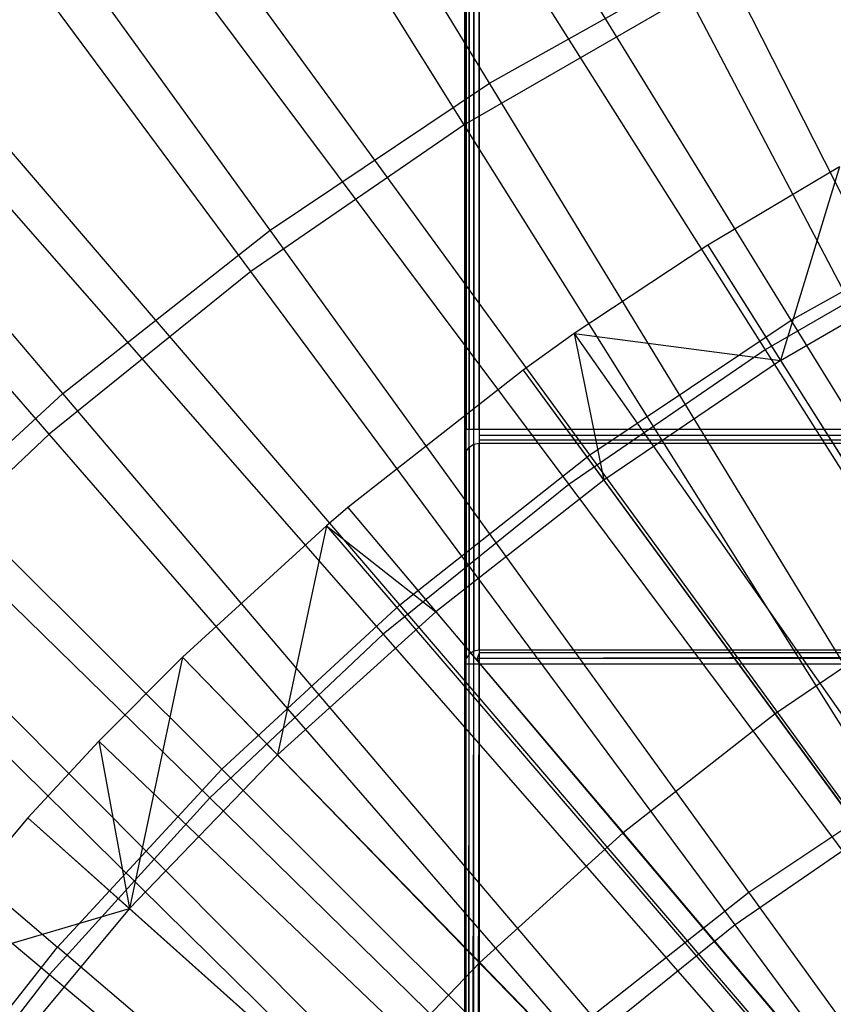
# Model space of a CAD drawing. Extents: x 0.05 to 6.09, y -3 to 3.03.
# Tile 73 of 124: x 2.43 to 2.66, y 0.55 to 0.83. Entities that reach past the tile are written whole.
import ezdxf

# ---------------------------------------------------------------- set-up
doc = ezdxf.new("R2010")
doc.units = 0
doc.header["$MEASUREMENT"] = 0
doc.layers.get('0').update_dxf_attribs({"color": 13, "linetype": 'CONTINUOUS'})

# ---------------------------------------------------------------- blocks, each defined once
blk = doc.blocks.new('PROFILE_SNOW_BALL_PLAFON_P')
at = {"color": 0}
for p, q in [((2.55673, -0.09924, 7.54732), (2.55673, 1.35909, 7.54732)), ((2.55673, 1.35909, 6.64325), (2.55673, 0.7116, 6.64325)), ((2.55673, -0.09924, 7.54732), (2.55673, 1.35909, 7.54732)), ((2.55673, 1.35909, 6.64325), (2.55673, 0.7116, 6.64325)), ((2.55702, -0.09924, 7.54882), (2.55702, 1.35909, 7.54882)), ((2.55702, -0.09924, 7.54882), (2.55702, 1.35909, 7.54882)), ((2.55702, 1.35909, 6.64174), (2.55702, 0.7116, 6.64174)), ((2.55702, 1.35909, 6.64174), (2.55702, 0.7116, 6.64174)), ((2.55788, -0.09924, 7.5501), (2.55788, 1.35909, 7.5501)), ((2.55788, -0.09924, 7.5501), (2.55788, 1.35909, 7.5501)), ((2.55788, 1.35909, 6.64046), (2.55788, 0.7116, 6.64046)), ((2.55788, 1.35909, 6.64046), (2.55788, 0.7116, 6.64046)), ((2.55916, -0.09924, 7.55096), (2.55916, 1.35909, 7.55096)), ((2.55916, -0.09924, 7.55096), (2.55916, 1.35909, 7.55096)), ((2.55916, 1.35909, 6.63961), (2.55916, 0.7116, 6.63961)), ((2.55916, 1.35909, 6.63961), (2.55916, 0.7116, 6.63961)), ((2.56066, 0.7116, 6.63931), (2.56066, 1.35909, 6.63931)), ((2.56066, 1.35909, 7.55126), (2.56066, -0.09924, 7.55126)), ((2.56066, 1.35909, 7.55126), (2.56066, -0.09924, 7.55126)), ((2.56066, 0.7116, 6.63931), (2.56066, 1.35909, 6.63931)), ((2.66062, 0.78446, 6.20512), (2.62408, 0.76275, 6.20539)), ((2.66062, 0.78446, 6.20512), (2.62408, 0.76275, 6.20539)), ((2.66062, 0.78446, 6.20512), (2.64426, 0.73077, 6.2227)), ((2.66062, 0.78446, 6.20512), (2.64426, 0.73077, 6.2227)), ((2.62408, 0.76275, 6.20539), (2.58703, 0.73819, 6.20567)), ((2.62408, 0.76275, 6.20539), (2.58703, 0.73819, 6.20567)), ((2.62408, 0.76275, 6.20539), (2.64426, 0.73077, 6.2227)), ((2.62408, 0.76275, 6.20539), (2.64426, 0.73077, 6.2227)), ((2.62408, 0.76275, 6.20539), (3.00118, 0.16407, 6.41914)), ((2.62408, 0.76275, 6.20539), (3.00118, 0.16407, 6.41914)), ((2.64426, 0.73077, 6.2227), (2.69548, 0.76045, 6.22232)), ((2.64426, 0.73077, 6.2227), (2.69548, 0.76045, 6.22232)), ((2.58703, 0.73819, 6.20567), (2.57288, 0.72808, 6.20577)), ((2.58703, 0.73819, 6.20567), (2.57288, 0.72808, 6.20577)), ((2.58703, 0.73819, 6.20567), (2.64426, 0.73077, 6.2227)), ((2.58703, 0.73819, 6.20567), (2.64426, 0.73077, 6.2227)), ((2.58703, 0.73819, 6.20567), (2.59525, 0.69759, 6.22307)), ((2.58703, 0.73819, 6.20567), (2.59525, 0.69759, 6.22307)), ((2.58703, 0.73819, 6.20567), (2.99369, 0.15911, 6.41919)), ((2.58703, 0.73819, 6.20567), (2.99369, 0.15911, 6.41919)), ((2.64426, 0.73077, 6.2227), (2.59525, 0.69759, 6.22307)), ((2.64426, 0.73077, 6.2227), (2.59525, 0.69759, 6.22307)), ((2.64426, 0.73077, 6.2227), (2.68714, 0.66282, 6.2571)), ((2.64426, 0.73077, 6.2227), (2.68714, 0.66282, 6.2571)), ((2.57288, 0.72808, 6.20577), (2.52422, 0.68994, 6.20613)), ((2.57288, 0.72808, 6.20577), (2.52422, 0.68994, 6.20613)), ((2.57288, 0.72808, 6.20577), (2.59525, 0.69759, 6.22307)), ((2.57288, 0.72808, 6.20577), (2.59525, 0.69759, 6.22307)), ((2.57288, 0.72808, 6.20577), (2.99083, 0.15706, 6.41921)), ((2.57288, 0.72808, 6.20577), (2.99083, 0.15706, 6.41921)), ((2.55673, 0.7116, 6.64325), (2.55673, 0.70566, 6.64053)), ((2.55702, 0.7116, 6.64174), (2.55673, 0.7116, 6.64325)), ((2.55788, 0.7116, 6.64046), (2.55702, 0.7116, 6.64174)), ((2.55916, 0.7116, 6.63961), (2.55788, 0.7116, 6.64046)), ((2.56066, 0.7116, 6.63931), (2.55916, 0.7116, 6.63961)), ((3.10397, 0.7116, 6.63931), (2.56066, 0.7116, 6.63931)), ((3.10397, 0.7116, 6.63931), (2.56066, 0.7116, 6.63931)), ((2.56066, 0.7116, 6.63931), (2.56066, 0.70997, 6.63895)), ((3.10397, 0.70997, 6.63895), (2.56066, 0.70997, 6.63895)), ((3.10397, 0.70997, 6.63895), (2.56066, 0.70997, 6.63895)), ((2.56066, 0.70997, 6.63895), (2.56066, 0.70863, 6.63795)), ((2.55788, 0.70672, 6.63681), (2.55916, 0.70754, 6.63657)), ((2.55916, 0.70754, 6.63657), (2.56066, 0.70783, 6.63649)), ((2.55916, 0.70754, 6.63657), (2.55916, 0.65015, 6.44196)), ((2.55916, 0.70754, 6.63657), (2.55916, 0.65015, 6.44196)), ((3.10397, 0.70863, 6.63795), (2.56066, 0.70863, 6.63795)), ((3.10397, 0.70863, 6.63795), (2.56066, 0.70863, 6.63795)), ((2.56066, 0.70863, 6.63795), (2.56066, 0.70783, 6.63649)), ((2.56066, 0.65044, 6.44187), (2.56066, 0.70783, 6.63649)), ((2.56066, 0.70783, 6.63649), (3.10397, 0.70783, 6.63649)), ((2.56066, 0.65044, 6.44187), (2.56066, 0.70783, 6.63649)), ((2.56066, 0.70783, 6.63649), (3.10397, 0.70783, 6.63649)), ((2.55673, 0.70566, 6.64053), (2.55673, 0.70405, 6.6376)), ((2.55673, 0.70405, 6.6376), (2.55702, 0.7055, 6.63717)), ((2.55702, 0.7055, 6.63717), (2.55788, 0.70672, 6.63681)), ((2.55702, 0.7055, 6.63717), (2.55702, 0.64811, 6.44256)), ((2.55702, 0.7055, 6.63717), (2.55702, 0.64811, 6.44256)), ((2.55788, 0.70672, 6.63681), (2.55788, 0.64933, 6.4422)), ((2.55788, 0.70672, 6.63681), (2.55788, 0.64933, 6.4422)), ((2.55673, 0.70405, 6.6376), (2.55673, 0.64666, 6.44299)), ((2.55673, 0.70405, 6.6376), (2.55673, 0.64666, 6.44299)), ((2.59525, 0.69759, 6.22307), (2.54866, 0.66106, 6.22341)), ((2.59525, 0.69759, 6.22307), (2.54866, 0.66106, 6.22341)), ((2.59525, 0.69759, 6.22307), (2.64276, 0.63277, 6.25743)), ((2.59525, 0.69759, 6.22307), (2.64276, 0.63277, 6.25743)), ((2.52422, 0.68994, 6.20613), (2.51833, 0.68493, 6.20618)), ((2.52422, 0.68994, 6.20613), (2.51833, 0.68493, 6.20618)), ((2.52422, 0.68994, 6.20613), (2.54866, 0.66106, 6.22341)), ((2.52422, 0.68994, 6.20613), (2.54866, 0.66106, 6.22341)), ((2.52422, 0.68994, 6.20613), (2.98099, 0.14935, 6.41929)), ((2.52422, 0.68994, 6.20613), (2.98099, 0.14935, 6.41929)), ((2.51833, 0.68493, 6.20618), (2.47835, 0.64849, 6.20647)), ((2.51833, 0.68493, 6.20618), (2.47835, 0.64849, 6.20647)), ((2.51833, 0.68493, 6.20618), (2.50474, 0.62138, 6.22374)), ((2.51833, 0.68493, 6.20618), (2.50474, 0.62138, 6.22374)), ((2.51833, 0.68493, 6.20618), (2.54866, 0.66106, 6.22341)), ((2.51833, 0.68493, 6.20618), (2.54866, 0.66106, 6.22341)), ((2.51833, 0.68493, 6.20618), (2.9798, 0.14833, 6.41929)), ((2.51833, 0.68493, 6.20618), (2.9798, 0.14833, 6.41929)), ((2.54866, 0.66106, 6.22341), (2.50474, 0.62138, 6.22374)), ((2.54866, 0.66106, 6.22341), (2.50474, 0.62138, 6.22374)), ((2.54866, 0.66106, 6.22341), (2.60058, 0.5997, 6.25774)), ((2.54866, 0.66106, 6.22341), (2.60058, 0.5997, 6.25774)), ((2.68714, 0.66282, 6.2571), (2.64276, 0.63277, 6.25743)), ((2.68714, 0.66282, 6.2571), (2.64276, 0.63277, 6.25743)), ((2.55916, 0.65015, 6.44196), (2.55788, 0.64933, 6.4422)), ((2.56066, 0.65044, 6.44187), (2.55916, 0.65015, 6.44196)), ((3.10397, 0.65044, 6.44187), (2.56066, 0.65044, 6.44187)), ((3.10397, 0.65044, 6.44187), (2.56066, 0.65044, 6.44187)), ((2.56066, 0.65044, 6.44187), (2.56066, 0.64964, 6.44041)), ((2.47835, 0.64849, 6.20647), (2.45518, 0.62519, 6.20664)), ((2.47835, 0.64849, 6.20647), (2.45518, 0.62519, 6.20664)), ((2.47835, 0.64849, 6.20647), (2.46369, 0.57873, 6.22404)), ((2.47835, 0.64849, 6.20647), (2.46369, 0.57873, 6.22404)), ((2.47835, 0.64849, 6.20647), (2.50474, 0.62138, 6.22374)), ((2.47835, 0.64849, 6.20647), (2.50474, 0.62138, 6.22374)), ((2.47835, 0.64849, 6.20647), (2.97171, 0.14096, 6.41935)), ((2.47835, 0.64849, 6.20647), (2.97171, 0.14096, 6.41935)), ((2.55702, 0.64811, 6.44256), (2.55673, 0.64666, 6.44299)), ((2.55788, 0.64933, 6.4422), (2.55702, 0.64811, 6.44256)), ((3.10397, 0.64964, 6.44041), (2.56008, 0.64806, 6.43935)), ((2.56066, 0.64964, 6.44041), (2.56008, 0.64806, 6.43935)), ((3.10397, 0.64964, 6.44041), (2.56008, 0.64806, 6.43935)), ((3.10397, 0.6483, 6.43941), (2.56008, 0.64806, 6.43935)), ((3.10397, 0.6483, 6.43941), (2.56008, 0.64806, 6.43935)), ((2.56008, 0.64806, 6.43935), (2.56066, 0.64666, 6.43905)), ((3.10397, 0.64964, 6.44041), (2.56066, 0.64964, 6.44041)), ((3.10397, 0.64964, 6.44041), (2.56066, 0.64964, 6.44041)), ((2.55673, 0.64666, 6.44299), (2.55673, -0.09924, 6.44299)), ((2.55673, -0.09924, 6.44299), (2.55701, 0.64666, 6.44151)), ((2.55673, -0.09924, 6.44299), (2.55701, 0.64666, 6.44151)), ((2.55673, 0.64666, 6.44299), (2.55673, -0.09924, 6.44299)), ((2.55673, 0.64666, 6.44299), (2.55701, 0.64666, 6.44151)), ((2.55702, -0.09924, 6.44148), (2.55701, 0.64666, 6.44151)), ((2.55701, 0.64666, 6.44151), (2.55787, 0.64666, 6.44022)), ((2.55702, -0.09924, 6.44148), (2.55701, 0.64666, 6.44151)), ((2.55702, -0.09924, 6.44148), (2.55787, 0.64666, 6.44022)), ((2.55702, -0.09924, 6.44148), (2.55787, 0.64666, 6.44022)), ((2.55788, -0.09924, 6.4402), (2.55787, 0.64666, 6.44022)), ((2.55787, 0.64666, 6.44022), (2.55915, 0.64666, 6.43935)), ((2.55788, -0.09924, 6.4402), (2.55787, 0.64666, 6.44022)), ((2.55788, -0.09924, 6.4402), (2.55915, 0.64666, 6.43935)), ((2.55788, -0.09924, 6.4402), (2.55915, 0.64666, 6.43935)), ((2.55916, -0.09924, 6.43935), (2.55915, 0.64666, 6.43935)), ((2.55915, 0.64666, 6.43935), (2.56066, 0.64666, 6.43905)), ((2.55916, -0.09924, 6.43935), (2.55915, 0.64666, 6.43935)), ((2.55916, -0.09924, 6.43935), (2.56066, 0.64666, 6.43905)), ((2.55916, -0.09924, 6.43935), (2.56066, 0.64666, 6.43905)), ((2.56066, -0.09924, 6.43905), (2.56066, 0.64666, 6.43905)), ((2.56066, 0.64666, 6.43905), (3.10397, 0.64666, 6.43905)), ((2.56066, -0.09924, 6.43905), (2.56066, 0.64666, 6.43905)), ((2.56066, 0.64666, 6.43905), (3.10397, 0.64666, 6.43905)), ((2.64276, 0.63277, 6.25743), (2.60058, 0.5997, 6.25774)), ((2.64276, 0.63277, 6.25743), (2.60058, 0.5997, 6.25774)), ((2.64276, 0.63277, 6.25743), (2.69077, 0.56724, 6.28895)), ((2.64276, 0.63277, 6.25743), (2.69077, 0.56724, 6.28895)), ((2.45518, 0.62519, 6.20664), (2.43547, 0.60394, 6.20679)), ((2.45518, 0.62519, 6.20664), (2.43547, 0.60394, 6.20679)), ((2.45518, 0.62519, 6.20664), (2.46369, 0.57873, 6.22404)), ((2.45518, 0.62519, 6.20664), (2.46369, 0.57873, 6.22404)), ((2.45518, 0.62519, 6.20664), (2.96702, 0.13625, 6.41939)), ((2.45518, 0.62519, 6.20664), (2.96702, 0.13625, 6.41939)), ((2.50474, 0.62138, 6.22374), (2.46369, 0.57873, 6.22404)), ((2.50474, 0.62138, 6.22374), (2.46369, 0.57873, 6.22404)), ((2.50474, 0.62138, 6.22374), (2.56082, 0.56377, 6.25803)), ((2.50474, 0.62138, 6.22374), (2.56082, 0.56377, 6.25803)), ((2.43547, 0.60394, 6.20679), (2.39819, 0.55955, 6.20707)), ((2.43547, 0.60394, 6.20679), (2.39819, 0.55955, 6.20707)), ((2.43547, 0.60394, 6.20679), (2.46369, 0.57873, 6.22404)), ((2.43547, 0.60394, 6.20679), (2.46369, 0.57873, 6.22404)), ((2.43547, 0.60394, 6.20679), (2.96304, 0.13196, 6.41942)), ((2.43547, 0.60394, 6.20679), (2.96304, 0.13196, 6.41942)), ((2.60058, 0.5997, 6.25774), (2.56082, 0.56377, 6.25803)), ((2.60058, 0.5997, 6.25774), (2.56082, 0.56377, 6.25803)), ((2.60058, 0.5997, 6.25774), (2.65305, 0.53767, 6.28923)), ((2.60058, 0.5997, 6.25774), (2.65305, 0.53767, 6.28923)), ((2.39819, 0.55955, 6.20707), (2.46369, 0.57873, 6.22404)), ((2.39819, 0.55955, 6.20707), (2.46369, 0.57873, 6.22404)), ((2.46369, 0.57873, 6.22404), (2.42572, 0.53332, 6.22432)), ((2.46369, 0.57873, 6.22404), (2.42572, 0.53332, 6.22432)), ((2.46369, 0.57873, 6.22404), (2.52365, 0.52515, 6.25831)), ((2.46369, 0.57873, 6.22404), (2.52365, 0.52515, 6.25831)), ((2.56082, 0.56377, 6.25803), (2.52365, 0.52515, 6.25831)), ((2.56082, 0.56377, 6.25803), (2.52365, 0.52515, 6.25831)), ((2.56082, 0.56377, 6.25803), (2.61748, 0.50553, 6.28949)), ((2.56082, 0.56377, 6.25803), (2.61748, 0.50553, 6.28949))]:
    blk.add_line(p, q, dxfattribs=at)
blk = doc.blocks.new('GRUPUJ_1')
at = {"color": 0}
for p, q in [((2.50902, 3.81221, 0.23322), (2.39442, 4.00033, 0.32561)), ((2.50902, 3.81221, 0.23322), (2.39442, 4.00033, 0.32561)), ((2.50202, 3.80067, 0.18379), (2.38543, 3.9867, 0.27249)), ((2.50202, 3.80067, 0.18379), (2.38543, 3.9867, 0.27249)), ((2.44812, 3.77152, 0.23368), (2.31912, 3.95002, 0.32617)), ((2.44812, 3.77152, 0.23368), (2.31912, 3.95002, 0.32617)), ((2.44277, 3.76004, 0.18423), (2.31212, 3.93641, 0.27303)), ((2.44277, 3.76004, 0.18423), (2.31212, 3.93641, 0.27303)), ((2.59274, 3.74651, 6.09311), (2.47561, 3.93662, 6.00828)), ((2.59274, 3.74651, 6.09311), (2.47561, 3.93662, 6.00828)), ((2.46653, 3.92613, 6.06059), (2.58551, 3.73832, 6.14208)), ((2.46653, 3.92613, 6.06059), (2.58551, 3.73832, 6.14208)), ((2.39061, 3.72618, 0.2341), (2.248, 3.89395, 0.32669)), ((2.39061, 3.72618, 0.2341), (2.248, 3.89395, 0.32669)), ((2.53687, 3.70918, 6.09353), (2.40519, 3.88957, 6.0088)), ((2.53687, 3.70918, 6.09353), (2.40519, 3.88957, 6.0088)), ((2.38685, 3.71493, 0.18464), (2.24293, 3.8806, 0.27354)), ((2.38685, 3.71493, 0.18464), (2.24293, 3.8806, 0.27354)), ((2.3978, 3.87899, 6.0611), (2.53098, 3.70092, 6.14248)), ((2.3978, 3.87899, 6.0611), (2.53098, 3.70092, 6.14248)), ((2.50902, 3.81221, 0.23322), (2.57291, 3.848, 0.23275)), ((2.50902, 3.81221, 0.23322), (2.57291, 3.848, 0.23275)), ((2.67542, 3.64573, 0.15766), (2.57291, 3.848, 0.23275)), ((2.67542, 3.64573, 0.15766), (2.57291, 3.848, 0.23275)), ((2.48411, 3.66759, 6.09392), (2.33868, 3.83713, 6.00929)), ((2.48411, 3.66759, 6.09392), (2.33868, 3.83713, 6.00929)), ((2.56424, 3.8366, 0.18332), (2.50202, 3.80067, 0.18379)), ((2.56424, 3.8366, 0.18332), (2.50202, 3.80067, 0.18379)), ((2.66898, 3.63676, 0.11148), (2.56424, 3.8366, 0.18332)), ((2.66898, 3.63676, 0.11148), (2.56424, 3.8366, 0.18332)), ((2.33293, 3.82666, 6.06158), (2.4795, 3.6594, 6.14286)), ((2.33293, 3.82666, 6.06158), (2.4795, 3.6594, 6.14286)), ((2.44812, 3.77152, 0.23368), (2.50902, 3.81221, 0.23322)), ((2.44812, 3.77152, 0.23368), (2.50902, 3.81221, 0.23322)), ((2.62707, 3.61865, 0.15802), (2.50902, 3.81221, 0.23322)), ((2.62707, 3.61865, 0.15802), (2.50902, 3.81221, 0.23322)), ((2.50202, 3.80067, 0.18379), (2.44277, 3.76004, 0.18423)), ((2.50202, 3.80067, 0.18379), (2.44277, 3.76004, 0.18423)), ((2.62193, 3.60959, 0.11183), (2.50202, 3.80067, 0.18379)), ((2.62193, 3.60959, 0.11183), (2.50202, 3.80067, 0.18379)), ((2.43477, 3.62198, 6.09428), (2.27648, 3.77964, 6.00976)), ((2.43477, 3.62198, 6.09428), (2.27648, 3.77964, 6.00976)), ((2.59274, 3.74651, 6.09311), (2.65136, 3.77934, 6.09268)), ((2.59274, 3.74651, 6.09311), (2.65136, 3.77934, 6.09268)), ((2.39061, 3.72618, 0.2341), (2.44812, 3.77152, 0.23368)), ((2.39061, 3.72618, 0.2341), (2.44812, 3.77152, 0.23368)), ((2.581, 3.58787, 0.15836), (2.44812, 3.77152, 0.23368)), ((2.581, 3.58787, 0.15836), (2.44812, 3.77152, 0.23368)), ((2.64278, 3.77139, 6.14165), (2.58551, 3.73832, 6.14208)), ((2.64278, 3.77139, 6.14165), (2.58551, 3.73832, 6.14208)), ((2.27231, 3.76947, 6.06203), (2.4314, 3.61402, 6.14322)), ((2.27231, 3.76947, 6.06203), (2.4314, 3.61402, 6.14322)), ((2.44277, 3.76004, 0.18423), (2.38685, 3.71493, 0.18464)), ((2.44277, 3.76004, 0.18423), (2.38685, 3.71493, 0.18464)), ((2.57712, 3.57886, 0.11216), (2.44277, 3.76004, 0.18423)), ((2.57712, 3.57886, 0.11216), (2.44277, 3.76004, 0.18423)), ((2.53687, 3.70918, 6.09353), (2.59274, 3.74651, 6.09311)), ((2.53687, 3.70918, 6.09353), (2.59274, 3.74651, 6.09311)), ((2.71283, 3.55136, 6.16056), (2.59274, 3.74651, 6.09311)), ((2.71283, 3.55136, 6.16056), (2.59274, 3.74651, 6.09311)), ((2.58551, 3.73832, 6.14208), (2.53098, 3.70092, 6.14248)), ((2.58551, 3.73832, 6.14208), (2.53098, 3.70092, 6.14248)), ((2.58551, 3.73832, 6.14208), (2.70733, 3.54582, 6.20663)), ((2.58551, 3.73832, 6.14208), (2.70733, 3.54582, 6.20663)), ((2.33683, 3.67646, 0.2345), (2.39061, 3.72618, 0.2341)), ((2.33683, 3.67646, 0.2345), (2.39061, 3.72618, 0.2341)), ((2.53748, 3.55356, 0.15868), (2.39061, 3.72618, 0.2341)), ((2.53748, 3.55356, 0.15868), (2.39061, 3.72618, 0.2341)), ((2.21899, 3.71745, 6.01018), (2.38917, 3.57264, 6.09462)), ((2.21899, 3.71745, 6.01018), (2.38917, 3.57264, 6.09462)), ((2.38685, 3.71493, 0.18464), (2.3346, 3.66563, 0.18503)), ((2.38685, 3.71493, 0.18464), (2.3346, 3.66563, 0.18503)), ((2.53483, 3.54475, 0.11248), (2.38685, 3.71493, 0.18464)), ((2.53483, 3.54475, 0.11248), (2.38685, 3.71493, 0.18464)), ((2.48411, 3.66759, 6.09392), (2.53687, 3.70918, 6.09353)), ((2.48411, 3.66759, 6.09392), (2.53687, 3.70918, 6.09353)), ((2.67191, 3.52401, 6.16086), (2.53687, 3.70918, 6.09353)), ((2.67191, 3.52401, 6.16086), (2.53687, 3.70918, 6.09353)), ((2.2163, 3.70774, 6.06244), (2.38696, 3.56505, 6.14355)), ((2.2163, 3.70774, 6.06244), (2.38696, 3.56505, 6.14355)), ((2.53098, 3.70092, 6.14248), (2.4795, 3.6594, 6.14286)), ((2.53098, 3.70092, 6.14248), (2.4795, 3.6594, 6.14286)), ((2.53098, 3.70092, 6.14248), (2.66734, 3.51839, 6.20693)), ((2.53098, 3.70092, 6.14248), (2.66734, 3.51839, 6.20693)), ((2.49679, 3.51595, 0.15898), (2.33683, 3.67646, 0.2345)), ((2.49679, 3.51595, 0.15898), (2.33683, 3.67646, 0.2345)), ((2.43477, 3.62198, 6.09428), (2.48411, 3.66759, 6.09392)), ((2.43477, 3.62198, 6.09428), (2.48411, 3.66759, 6.09392)), ((2.63326, 3.49355, 6.16115), (2.48411, 3.66759, 6.09392)), ((2.63326, 3.49355, 6.16115), (2.48411, 3.66759, 6.09392)), ((2.49532, 3.50747, 0.11277), (2.3346, 3.66563, 0.18503)), ((2.49532, 3.50747, 0.11277), (2.3346, 3.66563, 0.18503)), ((2.4795, 3.6594, 6.14286), (2.4314, 3.61402, 6.14322)), ((2.4795, 3.6594, 6.14286), (2.4314, 3.61402, 6.14322)), ((2.4795, 3.6594, 6.14286), (2.62961, 3.48795, 6.20721)), ((2.4795, 3.6594, 6.14286), (2.62961, 3.48795, 6.20721)), ((2.43477, 3.62198, 6.09428), (2.38917, 3.57264, 6.09462)), ((2.43477, 3.62198, 6.09428), (2.38917, 3.57264, 6.09462)), ((2.43477, 3.62198, 6.09428), (2.59712, 3.46014, 6.16142)), ((2.43477, 3.62198, 6.09428), (2.59712, 3.46014, 6.16142)), ((2.581, 3.58787, 0.15836), (2.62707, 3.61865, 0.15802)), ((2.581, 3.58787, 0.15836), (2.62707, 3.61865, 0.15802)), ((2.4314, 3.61402, 6.14322), (2.38696, 3.56505, 6.14355)), ((2.4314, 3.61402, 6.14322), (2.38696, 3.56505, 6.14355)), ((2.4314, 3.61402, 6.14322), (2.59434, 3.45468, 6.20747)), ((2.4314, 3.61402, 6.14322), (2.59434, 3.45468, 6.20747)), ((2.62193, 3.60959, 0.11183), (2.57712, 3.57886, 0.11216)), ((2.62193, 3.60959, 0.11183), (2.57712, 3.57886, 0.11216)), ((2.53748, 3.55356, 0.15868), (2.581, 3.58787, 0.15836)), ((2.53748, 3.55356, 0.15868), (2.581, 3.58787, 0.15836)), ((2.71696, 3.40014, 0.10066), (2.581, 3.58787, 0.15836)), ((2.71696, 3.40014, 0.10066), (2.581, 3.58787, 0.15836)), ((2.57712, 3.57886, 0.11216), (2.53483, 3.54475, 0.11248)), ((2.57712, 3.57886, 0.11216), (2.53483, 3.54475, 0.11248)), ((2.7144, 3.39392, 0.05725), (2.57712, 3.57886, 0.11216)), ((2.7144, 3.39392, 0.05725), (2.57712, 3.57886, 0.11216)), ((2.34757, 3.51988, 6.09493), (2.38917, 3.57264, 6.09462)), ((2.34757, 3.51988, 6.09493), (2.38917, 3.57264, 6.09462)), ((2.56371, 3.424, 6.16167), (2.38917, 3.57264, 6.09462)), ((2.56371, 3.424, 6.16167), (2.38917, 3.57264, 6.09462)), ((2.38696, 3.56505, 6.14355), (2.34645, 3.51278, 6.14385)), ((2.38696, 3.56505, 6.14355), (2.34645, 3.51278, 6.14385)), ((2.38696, 3.56505, 6.14355), (2.56176, 3.41878, 6.20771)), ((2.38696, 3.56505, 6.14355), (2.56176, 3.41878, 6.20771))]:
    blk.add_line(p, q, dxfattribs=at)
blk.add_blockref('PROFILE_SNOW_BALL_PLAFON_P', (-0.05452, 3.0046, -0.05645), dxfattribs=at)

msp = doc.modelspace()

# ---------------------------------------------------------------- block references
at = {"color": 0}
msp.add_blockref('GRUPUJ_1', (0.05452, -3.0046, 0.05645), dxfattribs=at)

doc.saveas('drawing.dxf')
